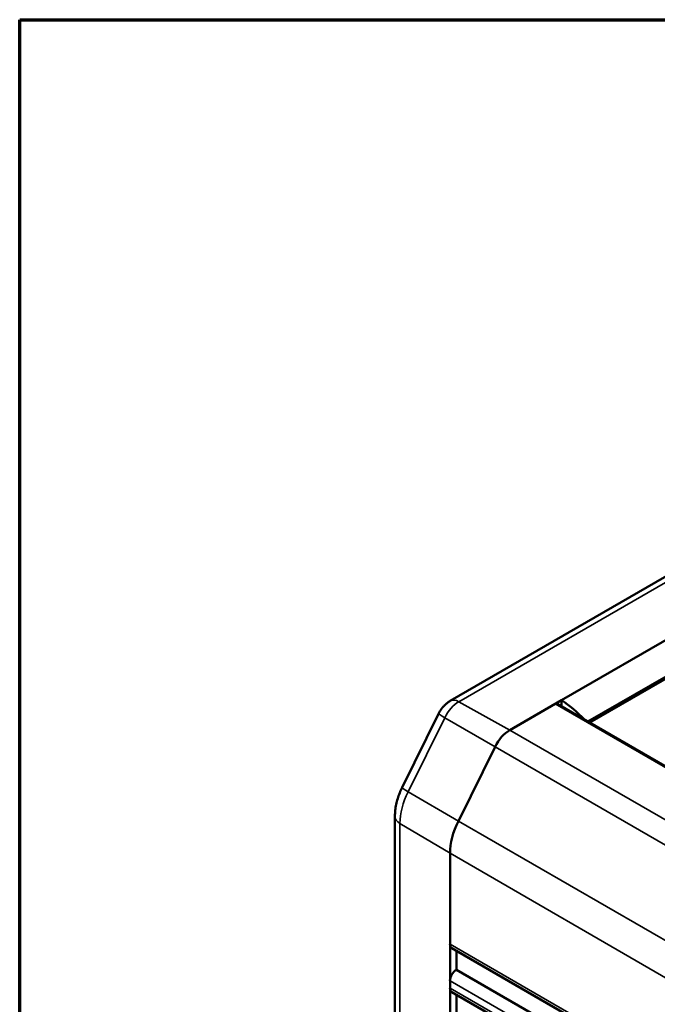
# Model space of a CAD drawing. Header units: millimetres. Extents: x 10 to 634, y 10 to 422.
# Tile 13 of 97: x 10 to 46, y 367 to 422. Entities that reach past the tile are written whole.
import ezdxf

# ---------------------------------------------------------------- set-up
doc = ezdxf.new("R2010")
doc.units = ezdxf.units.MM
doc.header["$LTSCALE"] = 2
for name, color, linetype, lineweight in [('Border (ANSI)', 7, 'Continuous', 70), ('Visible (ANSI)', 7, 'Continuous', 50), ('Visible Narrow (ANSI)', 7, 'Continuous', 35)]:
    doc.layers.add(name, color=color, linetype=linetype, lineweight=lineweight)

# ---------------------------------------------------------------- blocks, each defined once
blk = doc.blocks.new('Borders Chauvet_A')
at = {"layer": 'Border (ANSI)'}
for p, q in [((5, 210.9), (274.4, 210.9)), ((5, 5), (5, 210.9))]:
    blk.add_line(p, q, dxfattribs=at)

msp = doc.modelspace()

# ---------------------------------------------------------------- linework, layer by layer
at = {"layer": 'Visible (ANSI)'}
for p, q in [((76.834, 408.55), (34.013, 383.828)), ((40.225, 383.868), (77.278, 405.26)), ((41.698, 382.677), (78.692, 404.035)), ((78.904, 404.035), (41.804, 382.615)), ((40.225, 383.868), (37.341, 382.202)), ((39.872, 383.663), (37.341, 382.202)), ((102.156, 347.771), (39.972, 383.673)), ((40.225, 383.868), (40.225, 383.527)), ((33.379, 383.136), (31.334, 379.004)), ((36.513, 381.264), (34.468, 377.132)), ((36.513, 381.264), (34.468, 377.132)), ((30.931, 377.403), (30.931, 352.994)), ((34.003, 375.333), (34.003, 370.273)), ((34.003, 375.333), (34.003, 350.924)), ((34.106, 370.044), (96.228, 334.178)), ((34.356, 368.844), (34.356, 369.9)), ((96.228, 333.122), (34.356, 368.844)), ((34.003, 368.232), (34.003, 367.823)), ((96.228, 331.728), (34.106, 367.594)), ((34.356, 366.394), (34.356, 367.45))]:
    msp.add_line(p, q, dxfattribs=at)
for centre, major_axis, start_param, end_param in [((39.872, 383.5), (0.1, 0.173), 0, 0.785398), ((39.919, 379.158), (3, -5.196), 1.974029, 2.283868), ((37.341, 380.978), (0.75, 1.299), 0.785398, 1.681454), ((37.341, 380.978), (-0.75, -1.299), 3.926991, 4.823046), ((36.124, 376.558), (1.5, 2.598), 1.681454, 2.356194), ((36.124, 376.558), (1.5, 2.598), 1.681454, 2.356194), ((34.356, 370.477), (-0.25, -0.433), 5.497787, 6.283185), ((34.356, 368.436), (0.25, 0.433), 0.785398, 2.356194), ((34.356, 368.027), (-0.25, -0.433), 5.497787, 6.283185)]:
    msp.add_ellipse(centre, major_axis=major_axis, ratio=0.57735, start_param=start_param, end_param=end_param, dxfattribs=at)
for points, knots in [([(34.013, 383.828), (33.95, 383.791), (33.893, 383.752), (33.788, 383.669), (33.74, 383.626), (33.651, 383.536), (33.61, 383.49), (33.534, 383.394), (33.5, 383.345), (33.435, 383.243), (33.406, 383.19), (33.379, 383.136)], [1.5707963, 1.5707963, 1.5707963, 1.5707963, 1.7500074, 1.7500074, 1.9292185, 1.9292185, 2.1084296, 2.1084296, 2.2876406, 2.2876406, 2.4668517, 2.4668517, 2.4668517, 2.4668517]), ([(30.931, 377.403), (30.931, 377.513), (30.937, 377.622), (30.961, 377.841), (30.979, 377.95), (31.025, 378.166), (31.053, 378.273), (31.118, 378.486), (31.155, 378.592), (31.238, 378.8), (31.284, 378.903), (31.334, 379.004)], [3.1415927, 3.1415927, 3.1415927, 3.1415927, 3.2765408, 3.2765408, 3.411489, 3.411489, 3.5464372, 3.5464372, 3.6813854, 3.6813854, 3.8163336, 3.8163336, 3.8163336, 3.8163336])]:
    msp.add_open_spline(points, degree=3, knots=knots, dxfattribs=at)
at = {"layer": 'Visible Narrow (ANSI)'}
for p, q in [((77.321, 408.508), (34.5, 383.785)), ((37.341, 382.202), (34.5, 383.785)), ((102.097, 347.738), (39.872, 383.663)), ((33.711, 382.891), (31.666, 378.758)), ((36.513, 381.264), (33.711, 382.891)), ((99.566, 346.276), (37.341, 382.202)), ((98.738, 345.339), (36.513, 381.264)), ((31.666, 378.758), (34.468, 377.132)), ((96.693, 341.206), (34.468, 377.132)), ((31.212, 377.002), (31.212, 352.593)), ((34.003, 375.333), (31.212, 377.002)), ((96.228, 339.407), (34.003, 375.333)), ((34.003, 370.273), (96.228, 334.347)), ((96.228, 332.306), (34.003, 368.232)), ((96.228, 331.898), (34.003, 367.823))]:
    msp.add_line(p, q, dxfattribs=at)
for centre, major_axis, ratio, start_param, end_param in [((34.5, 382.618), (-0.715, -1.238), 0.57735, 3.926991, 4.823046), ((34.513, 382.962), (-0.5, 0.866), 0.57735, 5.51524, 6.283185), ((34.275, 382.693), (-0.896, 0.444), 0.090167, 0, 0.934968), ((33.283, 378.198), (-1.465, -2.537), 0.57735, 4.823046, 5.497787), ((32.23, 378.56), (-0.896, 0.444), 0.090167, 0, 0.934968), ((31.931, 377.403), (-1, 0), 0.57735, 0, 0.767945)]:
    msp.add_ellipse(centre, major_axis=major_axis, ratio=ratio, start_param=start_param, end_param=end_param, dxfattribs=at)

# ---------------------------------------------------------------- block references
at = {"xscale": 2, "yscale": 2, "zscale": 2}
msp.add_blockref('Borders Chauvet_A', (0, 0), dxfattribs=at)

doc.saveas('drawing.dxf')
